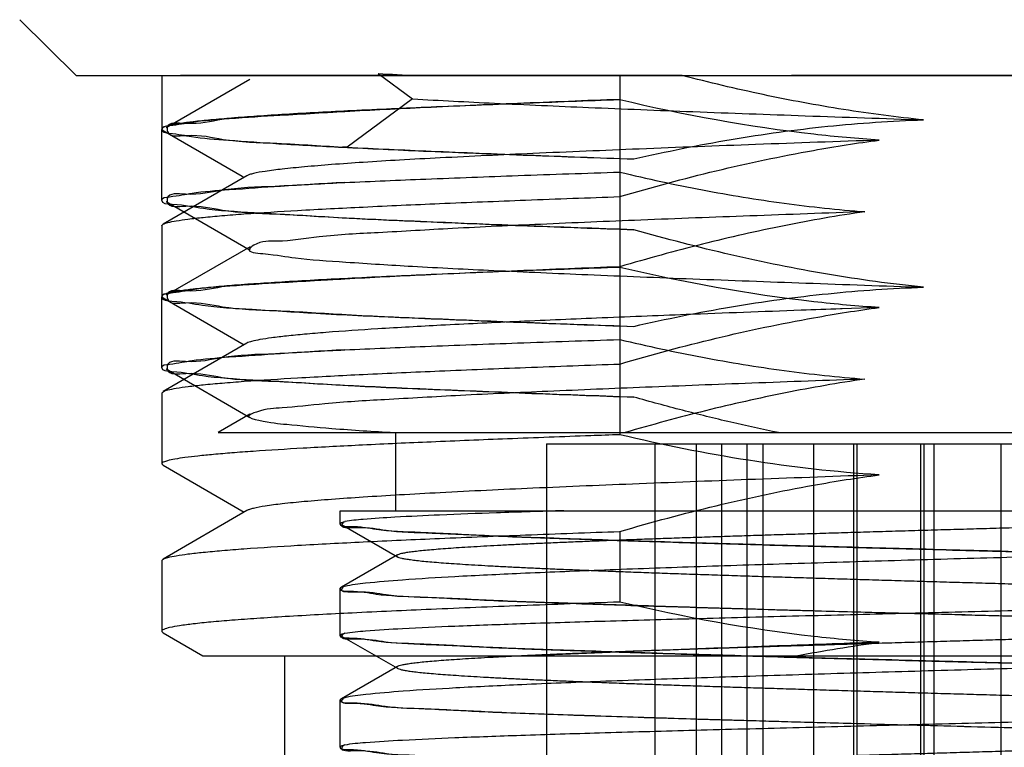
# Model space of a CAD drawing. Header units: millimetres. Extents: x 90 to 358, y 74 to 282.
# Tile 6 of 256: x 103.18 to 107.6, y 145.57 to 148.83. Entities that reach past the tile are written whole.
import ezdxf

# ---------------------------------------------------------------- set-up
doc = ezdxf.new("R2010")
doc.units = ezdxf.units.MM
doc.header["$LTSCALE"] = 23.1
doc.layers.add('20_ALL_FEATURES', color=7, linetype='CONTINUOUS')

msp = doc.modelspace()

# ---------------------------------------------------------------- linework, layer by layer
at = {"layer": '20_ALL_FEATURES'}
for p, q in [((103.4342, 148.5841), (103.1805, 148.8341)), ((103.4342, 148.5841), (111.8008, 148.5841)), ((103.8175, 148.5841), (103.8175, 148.3445)), ((104.7881, 148.593), (104.9426, 148.4793)), ((106.1516, 148.5841), (104.9595, 148.5841)), ((105.1418, 148.5841), (108.6868, 148.5841)), ((105.8713, 148.5841), (105.8713, 148.475)), ((104.2129, 148.5662), (103.8372, 148.3489)), ((104.9426, 148.4792), (104.6483, 148.2627)), ((105.8713, 148.475), (105.8713, 148.0414)), ((103.8175, 148.0249), (103.8175, 148.3419)), ((103.8233, 148.3379), (104.1786, 148.1323)), ((104.6483, 148.2627), (104.6283, 148.2627)), ((105.8713, 148.2119), (105.9343, 148.2101)), ((104.1993, 148.1349), (103.8232, 147.9174)), ((104.1786, 148.1323), (104.1867, 148.1276)), ((105.8713, 148.0414), (105.8713, 147.7244)), ((103.8377, 148.0189), (104.2133, 147.8017)), ((103.8175, 147.9108), (103.8175, 147.594)), ((105.9341, 147.8932), (105.8713, 147.8949)), ((104.2133, 147.8164), (103.8375, 147.5991)), ((105.8713, 147.7244), (105.8713, 147.1449)), ((103.8175, 147.594), (103.8232, 147.5874)), ((103.8175, 147.2749), (103.8175, 147.5919)), ((103.8232, 147.5875), (104.1863, 147.3774)), ((106.8687, 147.5385), (106.8618, 147.5382)), ((107.035, 147.5444), (106.8687, 147.5385)), ((105.8713, 147.4619), (105.9341, 147.4601)), ((104.1988, 147.3847), (103.8232, 147.1674)), ((105.8713, 147.2913), (105.8713, 146.9745)), ((103.8374, 147.2691), (104.2128, 147.052)), ((103.8175, 147.1608), (103.8232, 147.1673)), ((103.8175, 147.1608), (103.8175, 146.8439)), ((105.9346, 147.1431), (105.8713, 147.1449)), ((104.2129, 147.0661), (104.071, 146.9841)), ((104.071, 146.9841), (111.4175, 146.9841)), ((104.8675, 146.6341), (104.8675, 146.9841)), ((105.5425, 146.9341), (109.6925, 146.9341)), ((105.5425, 146.9341), (105.5425, 142.3341)), ((106.0295, 143.6841), (106.0295, 146.9341)), ((106.215, 143.6841), (106.215, 146.9341)), ((106.3295, 143.6841), (106.3295, 146.9341)), ((106.4422, 143.6841), (106.4422, 146.9341)), ((106.515, 143.6841), (106.515, 146.9341)), ((106.7422, 143.6841), (106.7422, 146.9341)), ((106.9214, 143.6841), (106.9214, 146.9341)), ((106.9363, 143.6841), (106.9363, 146.9341)), ((107.2214, 143.6841), (107.2214, 146.9341)), ((107.2363, 143.6841), (107.2363, 146.9341)), ((107.2814, 143.6841), (107.2814, 146.9341)), ((107.5814, 143.6841), (107.5814, 146.9341)), ((103.8175, 146.8439), (103.8231, 146.8375)), ((103.8231, 146.8375), (104.1868, 146.6272)), ((104.1992, 146.6344), (103.8232, 146.4168)), ((104.6175, 146.6341), (110.4641, 146.6341)), ((104.6175, 146.5754), (104.6175, 146.6341)), ((104.6237, 146.5723), (104.874, 146.4277)), ((105.8713, 146.5409), (105.8713, 146.2244)), ((103.8175, 146.4104), (103.8232, 146.4169)), ((103.8175, 146.4104), (103.8175, 146.0939)), ((104.874, 146.4355), (104.6238, 146.2909)), ((104.6175, 146.0754), (104.6175, 146.2867)), ((103.8232, 146.0874), (104.0019, 145.9841)), ((104.6237, 146.0723), (104.8739, 145.9277)), ((104.002, 145.9841), (111.4175, 145.9841)), ((104.3675, 145.9841), (104.3675, 143.4841)), ((104.8739, 145.9355), (104.6236, 145.7909)), ((104.6175, 145.5754), (104.6175, 145.7867))]:
    msp.add_line(p, q, dxfattribs=at)
msp.add_arc((108.1543, 212.1233), 63.6195, 266.966954, 267.121577, dxfattribs=at)
for points, knots in [([(104.9595, 148.5841), (104.8514, 148.5841), (104.6521, 148.5841), (104.379, 148.5841), (104.1678, 148.5841), (104.0131, 148.5841), (103.9418, 148.5841), (103.8823, 148.5841), (103.9431, 148.584), (103.9628, 148.584)], [0, 0, 0, 0, 0.291003, 0.537179, 0.732023, 0.866487, 0.937907, 0.947026, 1, 1, 1, 1]), ([(107.2331, 148.3852), (107.1133, 148.3972), (106.8725, 148.4287), (106.5117, 148.4958), (106.2718, 148.5529), (106.1516, 148.5841)], [0, 0, 0, 0, 0.328177, 0.661364, 1, 1, 1, 1]), ([(108.3244, 148.5841), (108.1859, 148.5841), (107.9057, 148.5841), (107.4841, 148.5843), (107.0613, 148.5842), (106.7804, 148.5841), (106.6407, 148.5841)], [0, 0, 0, 0, 0.246782, 0.499377, 0.751214, 1, 1, 1, 1]), ([(105.8713, 148.475), (105.7234, 148.4697), (105.4413, 148.459), (105.0411, 148.4428), (104.689, 148.4273), (104.4286, 148.4136), (104.2492, 148.402), (104.1378, 148.3937), (104.0427, 148.3855), (103.9642, 148.3775), (103.9027, 148.3698), (103.8585, 148.3624), (103.8323, 148.3556), (103.8203, 148.3498), (103.8175, 148.3461), (103.8175, 148.3445)], [0, 0, 0, 0, 0.215181, 0.410595, 0.58257, 0.727946, 0.789799, 0.844036, 0.890414, 0.928715, 0.958786, 0.980528, 0.993977, 0.99775, 1, 1, 1, 1]), ([(105.8713, 148.4768), (105.7185, 148.471), (105.4277, 148.4597), (105.0167, 148.4413), (104.7585, 148.4283), (104.6382, 148.4217)], [0, 0, 0, 0, 0.371683, 0.707174, 1, 1, 1, 1]), ([(104.9426, 148.4793), (105.0647, 148.4724), (105.3275, 148.4586), (105.7466, 148.44), (106.2114, 148.4216), (106.712, 148.4032), (107.0565, 148.3914), (107.2331, 148.3853)], [0, 0, 0, 0, 0.159997, 0.34447, 0.54888, 0.768766, 1, 1, 1, 1]), ([(107.0345, 148.2945), (106.9365, 148.3008), (106.5453, 148.3358), (106.1578, 148.4071), (105.8713, 148.475)], [0, 0, 0, 0, 0.250098, 1, 1, 1, 1]), ([(104.6382, 148.4217), (104.5418, 148.4168), (104.3674, 148.4079), (104.1436, 148.3913), (103.9664, 148.379), (103.8847, 148.3606), (103.8175, 148.3543), (103.8175, 148.3418)], [0, 0, 0, 0, 0.350025, 0.62836, 0.830984, 0.95479, 1, 1, 1, 1]), ([(104.6383, 148.4216), (104.5345, 148.4163), (104.3549, 148.4031), (104.1026, 148.3974), (103.9697, 148.3586), (103.8388, 148.3783), (103.8429, 148.3055), (103.9708, 148.3266), (104.1091, 148.287), (104.362, 148.2816), (104.5436, 148.2679), (104.6484, 148.2626)], [0, 0, 0, 0, 0.191689, 0.339374, 0.43995, 0.491762, 0.502688, 0.555867, 0.657811, 0.806751, 1, 1, 1, 1]), ([(105.9343, 148.2101), (106.0787, 148.2433), (106.3671, 148.3014), (106.8007, 148.361), (107.0897, 148.3807), (107.2331, 148.3852)], [0, 0, 0, 0, 0.338658, 0.672026, 1, 1, 1, 1]), ([(103.8175, 148.3445), (103.8175, 148.344), (103.8183, 148.3409), (103.8212, 148.3391), (103.8233, 148.3379)], [0, 0, 0, 0, 0.186757, 1, 1, 1, 1]), ([(103.8175, 148.3418), (103.8175, 148.3294), (103.8841, 148.3234), (103.9648, 148.3049), (104.14, 148.2929), (104.361, 148.2764), (104.5332, 148.2676), (104.6283, 148.2627)], [0, 0, 0, 0, 0.045325, 0.169278, 0.37203, 0.650495, 1, 1, 1, 1]), ([(107.0345, 148.2945), (106.8498, 148.288), (106.491, 148.2753), (105.9736, 148.2554), (105.502, 148.2356), (105.1439, 148.2191), (104.8903, 148.2054), (104.7278, 148.1955), (104.5855, 148.1855), (104.4643, 148.1755), (104.3652, 148.1657), (104.2889, 148.1562), (104.2398, 148.148), (104.2126, 148.1407), (104.203, 148.1369), (104.1994, 148.1348)], [0, 0, 0, 0, 0.19506, 0.378954, 0.546674, 0.693325, 0.757406, 0.814791, 0.865115, 0.908016, 0.943157, 0.970257, 0.989178, 0.995578, 1, 1, 1, 1]), ([(104.6283, 148.2627), (104.7494, 148.2566), (105.0095, 148.2446), (105.4238, 148.228), (105.7171, 148.2173), (105.8713, 148.2119)], [0, 0, 0, 0, 0.292379, 0.627926, 1, 1, 1, 1]), ([(104.6483, 148.2627), (104.7739, 148.2563), (105.0435, 148.2441), (105.4722, 148.2266), (105.7752, 148.2157), (105.9343, 148.2101)], [0, 0, 0, 0, 0.293151, 0.629007, 1, 1, 1, 1]), ([(105.8713, 148.0414), (106.157, 148.1252), (106.5437, 148.22), (106.936, 148.2815), (107.0345, 148.2945)], [0, 0, 0, 0, 0.74992, 1, 1, 1, 1]), ([(104.6382, 148.1048), (104.7592, 148.1102), (105.0181, 148.1211), (105.4291, 148.1366), (105.7192, 148.1463), (105.8713, 148.1513)], [0, 0, 0, 0, 0.294397, 0.63008, 1, 1, 1, 1]), ([(105.8713, 148.1513), (105.9942, 148.1218), (106.2388, 148.0687), (106.6054, 148.0087), (106.8491, 147.9828), (106.9699, 147.9736)], [0, 0, 0, 0, 0.340446, 0.673773, 1, 1, 1, 1]), ([(103.8175, 148.025), (103.8175, 148.0375), (103.8853, 148.0434), (103.967, 148.0623), (104.1446, 148.0743), (104.3681, 148.0909), (104.5422, 148.0999), (104.6382, 148.1048)], [0, 0, 0, 0, 0.045458, 0.169815, 0.372883, 0.651266, 1, 1, 1, 1]), ([(104.6383, 148.1048), (104.5342, 148.0995), (104.3542, 148.086), (104.1027, 148.0804), (103.9683, 148.0417), (103.8408, 148.0612), (103.8408, 147.9894), (103.9699, 148.0095), (104.1057, 147.9704), (104.3592, 147.9646), (104.6659, 147.9431), (105.0434, 147.9274), (105.4722, 147.9096), (105.7754, 147.8987), (105.9341, 147.8932)], [0, 0, 0, 0, 0.107212, 0.189737, 0.245777, 0.27449, 0.280519, 0.309533, 0.366328, 0.449505, 0.557617, 0.687844, 0.836547, 1, 1, 1, 1]), ([(103.8232, 147.9174), (103.8298, 147.9212), (103.8496, 147.9268), (103.8869, 147.9342), (103.9401, 147.9415), (104.0086, 147.9491), (104.0924, 147.9567), (104.2333, 147.9677), (104.4443, 147.9808), (104.7366, 147.996), (105.0775, 148.0113), (105.4611, 148.0265), (105.7305, 148.0364), (105.8713, 148.0414)], [0, 0, 0, 0, 0.011107, 0.029676, 0.055797, 0.089406, 0.130396, 0.178599, 0.295837, 0.439192, 0.606252, 0.79426, 1, 1, 1, 1]), ([(105.8713, 147.8949), (105.7041, 147.9008), (105.3873, 147.9123), (104.9443, 147.9307), (104.5622, 147.9478), (104.2631, 147.9679), (104.0218, 147.9796), (103.9124, 148.0056), (103.8175, 148.0081), (103.8175, 148.025)], [0, 0, 0, 0, 0.24349, 0.461004, 0.646635, 0.796526, 0.907089, 0.97532, 1, 1, 1, 1]), ([(106.9699, 147.9736), (106.7983, 147.9675), (106.4637, 147.9551), (105.9789, 147.937), (105.5344, 147.9182), (105.1419, 147.9004), (104.8109, 147.88), (104.5495, 147.8687), (104.3614, 147.8361), (104.2576, 147.8455), (104.1892, 147.793), (104.3236, 147.782), (104.429, 147.7622), (104.6729, 147.746), (104.9612, 147.7273), (105.3257, 147.7093), (105.7438, 147.6908), (106.2106, 147.6722), (106.7123, 147.6537), (107.057, 147.6415), (107.2327, 147.6353)], [0, 0, 0, 0, 0.088778, 0.17308, 0.250763, 0.31875, 0.37626, 0.421966, 0.454589, 0.47292, 0.477805, 0.488943, 0.514187, 0.553363, 0.604839, 0.667783, 0.740446, 0.821699, 0.909117, 1, 1, 1, 1]), ([(106.9699, 147.9736), (106.8491, 147.9561), (106.6054, 147.9135), (106.2389, 147.8304), (105.9944, 147.7632), (105.8713, 147.7269)], [0, 0, 0, 0, 0.325051, 0.658341, 1, 1, 1, 1]), ([(103.8175, 147.9109), (103.8175, 147.9114), (103.8183, 147.9144), (103.8211, 147.9162), (103.8232, 147.9174)], [0, 0, 0, 0, 0.187475, 1, 1, 1, 1]), ([(107.2327, 147.6353), (107.0889, 147.6498), (106.7996, 147.6896), (106.3662, 147.7771), (106.0784, 147.852), (105.9341, 147.8932)], [0, 0, 0, 0, 0.327148, 0.660462, 1, 1, 1, 1]), ([(105.8713, 147.7244), (105.7234, 147.7192), (105.4413, 147.7089), (105.0411, 147.6928), (104.689, 147.6769), (104.4286, 147.663), (104.2492, 147.6516), (104.1378, 147.6435), (104.0427, 147.6355), (103.9642, 147.6275), (103.9026, 147.6196), (103.8585, 147.612), (103.8323, 147.6051), (103.8203, 147.5993), (103.8175, 147.5955), (103.8175, 147.594)], [0, 0, 0, 0, 0.215168, 0.410576, 0.582544, 0.727915, 0.789763, 0.84399, 0.89036, 0.928662, 0.958738, 0.980499, 0.993967, 0.997749, 1, 1, 1, 1]), ([(105.8713, 147.7269), (105.7182, 147.7211), (105.4273, 147.7096), (105.0162, 147.6913), (104.7583, 147.6783), (104.6382, 147.6716)], [0, 0, 0, 0, 0.372288, 0.707708, 1, 1, 1, 1]), ([(107.035, 147.5444), (106.937, 147.5506), (106.5456, 147.5854), (106.1579, 147.6564), (105.8713, 147.7244)], [0, 0, 0, 0, 0.250101, 1, 1, 1, 1]), ([(104.6382, 147.6716), (104.5429, 147.6668), (104.3696, 147.658), (104.1466, 147.6414), (103.9684, 147.6295), (103.8861, 147.6105), (103.8175, 147.6046), (103.8175, 147.5919)], [0, 0, 0, 0, 0.346222, 0.624218, 0.8282, 0.953839, 1, 1, 1, 1]), ([(104.6382, 147.6717), (104.5345, 147.6665), (104.3549, 147.6531), (104.1028, 147.6474), (103.9694, 147.6086), (103.8393, 147.6283), (103.8422, 147.5562), (103.9696, 147.5764), (104.1067, 147.5373), (104.3588, 147.5315), (104.6646, 147.5101), (105.0409, 147.4945), (105.4702, 147.4767), (105.7745, 147.4658), (105.9341, 147.4601)], [0, 0, 0, 0, 0.106948, 0.189431, 0.24576, 0.274585, 0.280655, 0.309806, 0.366558, 0.449618, 0.557117, 0.686808, 0.835537, 1, 1, 1, 1]), ([(105.9341, 147.4601), (106.0793, 147.4934), (106.3685, 147.5515), (106.8021, 147.611), (107.0902, 147.6308), (107.2327, 147.6353)], [0, 0, 0, 0, 0.340526, 0.673973, 1, 1, 1, 1]), ([(103.8175, 147.5919), (103.8175, 147.5755), (103.9098, 147.5727), (104.0172, 147.5472), (104.2554, 147.5353), (104.5529, 147.5152), (104.9353, 147.498), (105.3817, 147.4795), (105.7017, 147.4679), (105.8713, 147.4619)], [0, 0, 0, 0, 0.023923, 0.090636, 0.199526, 0.348393, 0.534323, 0.753044, 1, 1, 1, 1]), ([(106.1695, 147.5128), (106.0354, 147.5076), (105.7784, 147.4973), (105.4117, 147.4814), (105.0845, 147.4658), (104.8029, 147.4504), (104.5992, 147.4365), (104.4629, 147.4251), (104.3815, 147.4172), (104.3146, 147.4094), (104.2623, 147.4019), (104.2253, 147.3943), (104.2055, 147.3885), (104.1989, 147.3846)], [0, 0, 0, 0, 0.203567, 0.390369, 0.557117, 0.700677, 0.818376, 0.866913, 0.90833, 0.942471, 0.969182, 0.98834, 1, 1, 1, 1]), ([(105.8713, 147.2913), (106.1571, 147.3753), (106.544, 147.4698), (106.9366, 147.5313), (107.035, 147.5444)], [0, 0, 0, 0, 0.749918, 1, 1, 1, 1]), ([(106.8618, 147.5382), (106.8026, 147.5361), (106.5718, 147.5279), (106.341, 147.5194), (106.1695, 147.5128)], [0, 0, 0, 0, 0.256507, 1, 1, 1, 1]), ([(104.6382, 147.3548), (104.7586, 147.3604), (105.0168, 147.3714), (105.4279, 147.3863), (105.7185, 147.3961), (105.8713, 147.4012)], [0, 0, 0, 0, 0.292954, 0.628455, 1, 1, 1, 1]), ([(105.8713, 147.4012), (105.9942, 147.3718), (106.2388, 147.319), (106.6055, 147.259), (106.8492, 147.2328), (106.97, 147.2235)], [0, 0, 0, 0, 0.34035, 0.67366, 1, 1, 1, 1]), ([(103.8175, 147.275), (103.8175, 147.2875), (103.8852, 147.2934), (103.9669, 147.3123), (104.1444, 147.3243), (104.368, 147.3409), (104.5421, 147.35), (104.6382, 147.3548)], [0, 0, 0, 0, 0.045412, 0.169676, 0.372677, 0.651086, 1, 1, 1, 1]), ([(104.6383, 147.3548), (104.5344, 147.3495), (104.3549, 147.336), (104.1027, 147.3304), (103.9695, 147.2915), (103.8391, 147.3114), (103.8424, 147.2393), (103.9684, 147.2594), (104.1046, 147.2205), (104.354, 147.2148), (104.6573, 147.1935), (105.0324, 147.1778), (105.4644, 147.1599), (105.7721, 147.1489), (105.9346, 147.1431)], [0, 0, 0, 0, 0.106986, 0.189453, 0.245673, 0.274565, 0.280644, 0.30972, 0.36571, 0.448035, 0.554445, 0.683313, 0.832686, 1, 1, 1, 1]), ([(103.8232, 147.1673), (103.8299, 147.1711), (103.8497, 147.1767), (103.8871, 147.1841), (103.9403, 147.1915), (104.0089, 147.199), (104.0926, 147.2066), (104.2336, 147.2176), (104.4445, 147.2308), (104.7369, 147.246), (105.0777, 147.2612), (105.4612, 147.2763), (105.7306, 147.2862), (105.8713, 147.2913)], [0, 0, 0, 0, 0.011131, 0.029725, 0.055867, 0.089494, 0.130498, 0.178708, 0.295954, 0.439299, 0.606333, 0.794308, 1, 1, 1, 1]), ([(105.8713, 147.1449), (105.7037, 147.1508), (105.3859, 147.1623), (104.9412, 147.1808), (104.5577, 147.198), (104.2583, 147.2181), (104.0182, 147.2301), (103.9101, 147.2556), (103.8175, 147.2585), (103.8175, 147.275)], [0, 0, 0, 0, 0.244113, 0.462499, 0.649095, 0.799206, 0.90901, 0.976026, 1, 1, 1, 1]), ([(106.97, 147.2235), (106.8012, 147.2176), (106.4734, 147.2058), (105.9996, 147.1876), (105.5637, 147.1694), (105.1742, 147.1521), (104.8389, 147.1325), (104.5773, 147.1181), (104.3747, 147.0935), (104.2791, 147.0915), (104.1854, 147.0551), (104.2957, 147.0287), (104.3923, 147.0198), (104.6103, 146.9988), (104.7656, 146.9897), (104.8584, 146.9842)], [0, 0, 0, 0, 0.147725, 0.286864, 0.414679, 0.529094, 0.628363, 0.706755, 0.762632, 0.796603, 0.808244, 0.822625, 0.859427, 0.918677, 1, 1, 1, 1]), ([(106.97, 147.2235), (106.8509, 147.2062), (106.6115, 147.1646), (106.2531, 147.084), (106.0149, 147.0191), (105.8955, 146.9841)], [0, 0, 0, 0, 0.32782, 0.66111, 1, 1, 1, 1]), ([(106.5836, 146.9841), (106.5118, 146.9986), (106.3675, 147.03), (106.1511, 147.0833), (106.0069, 147.1225), (105.9346, 147.1431)], [0, 0, 0, 0, 0.32903, 0.662547, 1, 1, 1, 1]), ([(105.3675, 146.9558), (105.2533, 146.9513), (105.0368, 146.9425), (104.7313, 146.9288), (104.4653, 146.9151), (104.2701, 146.9031), (104.1364, 146.8933), (104.0538, 146.8864), (103.9834, 146.8796), (103.9253, 146.8726), (103.8803, 146.8661), (103.847, 146.859), (103.8281, 146.8538), (103.8175, 146.8471), (103.8175, 146.8439)], [0, 0, 0, 0, 0.21997, 0.417139, 0.588855, 0.732759, 0.793657, 0.846914, 0.892351, 0.929824, 0.959243, 0.980556, 0.993866, 1, 1, 1, 1]), ([(105.8713, 146.9745), (105.8278, 146.9729), (105.6599, 146.9669), (105.492, 146.9607), (105.3675, 146.9558)], [0, 0, 0, 0, 0.258726, 1, 1, 1, 1]), ([(107.0345, 146.7945), (106.8385, 146.807), (106.4477, 146.8514), (106.0623, 146.9291), (105.8713, 146.9745)], [0, 0, 0, 0, 0.499983, 1, 1, 1, 1]), ([(107.0345, 146.7945), (106.8498, 146.788), (106.491, 146.7748), (105.9734, 146.7552), (105.5019, 146.7359), (105.1438, 146.7189), (104.8902, 146.7049), (104.7277, 146.695), (104.5853, 146.6852), (104.4641, 146.6755), (104.365, 146.6659), (104.2888, 146.6562), (104.2398, 146.6477), (104.2126, 146.6403), (104.2029, 146.6365), (104.1992, 146.6344)], [0, 0, 0, 0, 0.195081, 0.379003, 0.546692, 0.693273, 0.757381, 0.814792, 0.865124, 0.908021, 0.94314, 0.970196, 0.989113, 0.995541, 1, 1, 1, 1]), ([(105.8713, 146.5409), (106.1571, 146.6246), (106.5437, 146.7197), (106.9361, 146.7814), (107.0345, 146.7945)], [0, 0, 0, 0, 0.749921, 1, 1, 1, 1]), ([(105.6202, 146.6341), (105.5194, 146.6309), (105.3338, 146.625), (105.0815, 146.6155), (104.8823, 146.6061), (104.7406, 146.5971), (104.6655, 146.5902), (104.6384, 146.585)], [0, 0, 0, 0, 0.307639, 0.566405, 0.770528, 0.915944, 1, 1, 1, 1]), ([(109.9022, 146.6341), (109.8796, 146.6329), (109.8331, 146.6306), (109.7614, 146.6272), (109.6858, 146.6239), (109.6064, 146.6205), (109.5236, 146.6171), (109.4373, 146.6137), (109.3479, 146.6104), (109.2552, 146.607), (109.1595, 146.6036), (109.0609, 146.6003), (108.9596, 146.5969), (108.856, 146.5935), (108.7503, 146.5901), (108.6428, 146.5867), (108.5337, 146.5833), (108.4232, 146.58), (108.3113, 146.5767), (108.1982, 146.5733), (108.0839, 146.5699), (107.9685, 146.5666), (107.8522, 146.5632), (107.7353, 146.5598), (107.6181, 146.5564), (107.5009, 146.553), (107.3839, 146.5496), (107.2672, 146.5463), (107.1511, 146.5429), (107.036, 146.5395), (106.9222, 146.5361), (106.81, 146.5327), (106.6996, 146.5293), (106.591, 146.526), (106.4843, 146.5226), (106.3796, 146.5193), (106.277, 146.5159), (106.1768, 146.5126), (106.0789, 146.5092), (105.9837, 146.5058), (105.8913, 146.5024), (105.8018, 146.499), (105.7157, 146.4956), (105.633, 146.4923), (105.5539, 146.4889), (105.4787, 146.4856), (105.4073, 146.4822), (105.3401, 146.4788), (105.2772, 146.4754), (105.2187, 146.4721), (105.1645, 146.4687), (105.1147, 146.4654), (105.0694, 146.462), (105.0286, 146.4587), (104.9923, 146.4555), (104.9607, 146.4521), (104.9337, 146.4488), (104.9115, 146.4454), (104.8942, 146.4423), (104.8817, 146.4387), (104.8741, 146.4363), (104.8693, 146.4314), (104.8745, 146.4267), (104.8821, 146.4243), (104.8949, 146.4208), (104.9124, 146.4176), (104.9347, 146.4143), (104.9618, 146.4109), (104.9937, 146.4076), (105.0303, 146.4042), (105.0714, 146.4009), (105.1172, 146.3976), (105.1675, 146.3943), (105.2224, 146.3909), (105.2818, 146.3875), (105.3455, 146.3841), (105.4134, 146.3807), (105.4853, 146.3773), (105.561, 146.3739), (105.6404, 146.3706), (105.7233, 146.3672), (105.8094, 146.3639), (105.8987, 146.3605), (105.991, 146.3571), (106.0862, 146.3537), (106.1841, 146.3503), (106.2846, 146.347), (106.3875, 146.3436), (106.4926, 146.3403), (106.5999, 146.3369), (106.7093, 146.3336), (106.8205, 146.3302), (106.9333, 146.3268), (107.0473, 146.3234), (107.1623, 146.32), (107.278, 146.3166), (107.3944, 146.3132), (107.5111, 146.3099), (107.6278, 146.3065), (107.7442, 146.3032), (107.8602, 146.2998), (107.9757, 146.2964), (108.0907, 146.2931), (108.205, 146.2897), (108.3183, 146.2863), (108.4305, 146.2829), (108.5415, 146.2796), (108.6508, 146.2762), (108.7584, 146.2729), (108.864, 146.2695), (108.9672, 146.2661), (109.0679, 146.2627), (109.1659, 146.2593), (109.261, 146.2559), (109.3533, 146.2526), (109.4425, 146.2492), (109.5286, 146.2459), (109.6111, 146.2425), (109.69, 146.2392), (109.7651, 146.2358), (109.8363, 146.2324), (109.9035, 146.229), (109.9666, 146.2257), (110.0257, 146.2223), (110.0806, 146.219), (110.1311, 146.2156), (110.1772, 146.2123), (110.2187, 146.2089), (110.2554, 146.2056), (110.2873, 146.2022), (110.3145, 146.1989), (110.3368, 146.1955), (110.3542, 146.1924), (110.367, 146.1889), (110.3746, 146.1865), (110.3798, 146.1818), (110.3752, 146.1769), (110.3677, 146.1745), (110.3554, 146.171), (110.3383, 146.1679), (110.3163, 146.1645), (110.2895, 146.1612), (110.2577, 146.1579), (110.2212, 146.1545), (110.18, 146.1511), (110.1343, 146.1478), (110.0841, 146.1444), (110.0296, 146.141), (109.9708, 146.1377), (109.9076, 146.1343), (109.8402, 146.1309), (109.7688, 146.1276), (109.6937, 146.1242), (109.615, 146.1209), (109.5329, 146.1175), (109.4475, 146.1141), (109.3585, 146.1108), (109.2662, 146.1074), (109.1707, 146.104), (109.0721, 146.1006), (108.9709, 146.0972), (108.8672, 146.0938), (108.7616, 146.0905), (108.6541, 146.0871), (108.5451, 146.0837), (108.4345, 146.0803), (108.3225, 146.077), (108.209, 146.0736), (108.0942, 146.0702), (107.9786, 146.0668), (107.8624, 146.0635), (107.746, 146.0601), (107.6296, 146.0567), (107.5131, 146.0534), (107.3965, 146.05), (107.28, 146.0466), (107.1638, 146.0432), (107.0482, 146.0398), (106.9337, 146.0364), (106.8207, 146.033), (106.7095, 146.0296), (106.6003, 146.0263), (106.4933, 146.0229), (106.3884, 146.0196), (106.2855, 146.0162), (106.1848, 146.0128), (106.0865, 146.0094), (105.9909, 146.0061), (105.8984, 146.0027), (105.809, 145.9993), (105.723, 145.996), (105.6402, 145.9926), (105.5609, 145.9892), (105.4852, 145.9858), (105.4132, 145.9824), (105.3453, 145.979), (105.2816, 145.9756), (105.2222, 145.9723), (105.1675, 145.9689), (105.1173, 145.9656), (105.0718, 145.9623), (105.0307, 145.959), (104.9943, 145.9556), (104.9624, 145.9523), (104.9353, 145.949), (104.9129, 145.9456), (104.8954, 145.9425), (104.8824, 145.939), (104.8746, 145.9365), (104.8693, 145.932), (104.8738, 145.9269), (104.8814, 145.9246), (104.8938, 145.921), (104.911, 145.9179), (104.933, 145.9145), (104.9598, 145.9112), (104.9913, 145.9078), (105.0275, 145.9045), (105.0683, 145.9012), (105.1137, 145.8979), (105.1636, 145.8945), (105.218, 145.8912), (105.2767, 145.8878), (105.3398, 145.8844), (105.407, 145.881), (105.4784, 145.8776), (105.5537, 145.8743), (105.6328, 145.8709), (105.7157, 145.8675), (105.802, 145.8642), (105.8916, 145.8608), (105.984, 145.8573), (106.079, 145.854), (106.1766, 145.8506), (106.2767, 145.8472), (106.3793, 145.8439), (106.4841, 145.8406), (106.5911, 145.8372), (106.7001, 145.8339), (106.8107, 145.8305), (106.923, 145.8271), (107.0367, 145.8237), (107.1516, 145.8203), (107.2674, 145.8169), (107.3839, 145.8135), (107.5009, 145.8102), (107.6181, 145.8068), (107.7352, 145.8034), (107.8518, 145.8), (107.9676, 145.7966), (108.0825, 145.7933), (108.1965, 145.7899), (108.3095, 145.7866), (108.4214, 145.7832), (108.5318, 145.7799), (108.6408, 145.7766), (108.7482, 145.7732), (108.8539, 145.7698), (108.9574, 145.7664), (109.0586, 145.763), (109.1572, 145.7596), (109.253, 145.7562), (109.3458, 145.7529), (109.4355, 145.7495), (109.5219, 145.7462), (109.6048, 145.7428), (109.684, 145.7394), (109.7595, 145.736), (109.8312, 145.7326), (109.8989, 145.7293), (109.9625, 145.7259), (110.022, 145.7226), (110.0772, 145.7192), (110.128, 145.7159), (110.1743, 145.7125), (110.216, 145.7091), (110.253, 145.7058), (110.2853, 145.7024), (110.3128, 145.6991), (110.3354, 145.6958), (110.3531, 145.6926), (110.3663, 145.6892), (110.3742, 145.6866), (110.3798, 145.6823), (110.3758, 145.6771), (110.3684, 145.6748), (110.3565, 145.6712), (110.3397, 145.6681), (110.318, 145.6647), (110.2916, 145.6615), (110.2603, 145.6581), (110.2243, 145.6548), (110.1836, 145.6514), (110.1383, 145.6481), (110.0885, 145.6447), (110.0343, 145.6413), (109.9757, 145.6379), (109.9128, 145.6346), (109.8458, 145.6312), (109.7749, 145.6279), (109.7001, 145.6245), (109.6218, 145.6212), (109.54, 145.6178), (109.4547, 145.6144), (109.3662, 145.611), (109.2745, 145.6077), (109.1797, 145.6043), (109.082, 145.601), (108.9815, 145.5976), (108.8785, 145.5942), (108.7732, 145.5908), (108.6659, 145.5874), (108.5568, 145.584), (108.446, 145.5807), (108.3337, 145.5773), (108.2203, 145.5739), (108.106, 145.5706), (107.9908, 145.5672), (107.8751, 145.5639), (107.759, 145.5605), (107.6428, 145.5571), (107.5266, 145.5537), (107.4104, 145.5504), (107.2943, 145.547), (107.1783, 145.5436), (107.0629, 145.5403), (106.9484, 145.5369), (106.8351, 145.5335), (106.7234, 145.5301), (106.6135, 145.5267), (106.5057, 145.5233), (106.4, 145.5199), (106.2968, 145.5166), (106.1962, 145.5132), (106.0981, 145.5099), (106.0028, 145.5065), (105.9104, 145.5032), (105.8212, 145.4998), (105.7353, 145.4965), (105.6526, 145.4931), (105.5732, 145.4897), (105.4971, 145.4864), (105.4245, 145.483), (105.3559, 145.4796), (105.2914, 145.4762), (105.2313, 145.4728), (105.1756, 145.4695), (105.1245, 145.4661), (105.078, 145.4627), (105.0361, 145.4594), (104.9987, 145.456), (104.9661, 145.4527), (104.9382, 145.4494), (104.9151, 145.446), (104.8971, 145.4428), (104.8835, 145.4395), (104.8755, 145.4368), (104.8695, 145.4327), (104.8729, 145.4272), (104.8804, 145.425), (104.892, 145.4213), (104.9087, 145.4183), (104.9302, 145.4149), (104.9565, 145.4116), (104.9875, 145.4082), (105.0233, 145.4049), (105.0636, 145.4016), (105.1086, 145.3982), (105.1583, 145.3948), (105.2124, 145.3915), (105.2709, 145.3881), (105.3335, 145.3847), (105.4001, 145.3814), (105.4706, 145.378), (105.5451, 145.3747), (105.6237, 145.3713), (105.7061, 145.3679), (105.7921, 145.3645), (105.8816, 145.3611), (105.9741, 145.3577), (106.0695, 145.3543), (106.1672, 145.3509), (106.2673, 145.3476), (106.3695, 145.3443), (106.474, 145.3409), (106.5807, 145.3375), (106.6897, 145.3341), (106.8005, 145.3308), (106.9127, 145.3274), (107.0261, 145.324), (107.1404, 145.3206), (107.2556, 145.3173), (107.3718, 145.3139), (107.4887, 145.3105), (107.606, 145.3072), (107.7235, 145.3037), (107.8407, 145.3003), (107.9574, 145.2969), (108.0732, 145.2935), (108.1877, 145.2902), (108.3008, 145.2869), (108.4124, 145.2835), (108.5228, 145.2802), (108.632, 145.2768), (108.7397, 145.2734), (108.8455, 145.27), (108.9492, 145.2666), (109.0504, 145.2633), (109.1489, 145.2599), (109.2448, 145.2566), (109.3378, 145.2532), (109.4278, 145.2498), (109.5145, 145.2465), (109.5978, 145.2431), (109.6774, 145.2397), (109.7532, 145.2363), (109.8251, 145.2329), (109.8931, 145.2296), (109.957, 145.2262), (110.0167, 145.2229), (110.0722, 145.2196), (110.1233, 145.2162), (110.17, 145.2128), (110.2121, 145.2094), (110.2496, 145.2061), (110.2823, 145.2027), (110.3102, 145.1994), (110.3334, 145.1961), (110.3516, 145.193), (110.3654, 145.1896), (110.3735, 145.1868), (110.3796, 145.1828), (110.3764, 145.1773), (110.369, 145.175), (110.3577, 145.1714), (110.3412, 145.1684), (110.3201, 145.165), (110.2941, 145.1618), (110.2633, 145.1585), (110.2278, 145.1551), (110.1876, 145.1517), (110.1428, 145.1483), (110.0935, 145.145), (110.0396, 145.1416), (109.9814, 145.1383), (109.9188, 145.1349), (109.852, 145.1316), (109.7813, 145.1282), (109.7067, 145.1248), (109.6286, 145.1214), (109.5469, 145.118), (109.4618, 145.1146), (109.3734, 145.1113), (109.2818, 145.1079), (109.1872, 145.1046), (109.0897, 145.1013), (108.9896, 145.0979), (108.8868, 145.0945), (108.7817, 145.0911), (108.6744, 145.0877), (108.5653, 145.0843), (108.4543, 145.0809), (108.3419, 145.0775), (108.2281, 145.0742), (108.1134, 145.0708), (107.9981, 145.0675), (107.8825, 145.0641), (107.7666, 145.0607), (107.6504, 145.0573), (107.534, 145.0539), (107.4176, 145.0506), (107.3014, 145.0472), (107.1857, 145.0439), (107.0708, 145.0405), (106.9569, 145.0371), (106.844, 145.0338), (106.7324, 145.0303), (106.6223, 145.0269), (106.514, 145.0235), (106.4077, 145.0202), (106.3035, 145.0168), (106.2019, 145.0134), (106.1031, 145.0101), (106.0075, 145.0067), (105.915, 145.0033), (105.8257, 145), (105.7395, 144.9966), (105.6564, 144.9932), (105.5766, 144.9899), (105.5004, 144.9865), (105.428, 144.9832), (105.3594, 144.9798), (105.2949, 144.9764), (105.2346, 144.973), (105.1786, 144.9696), (105.1271, 144.9662), (105.0802, 144.9629), (105.0379, 144.9595), (105.0002, 144.9562), (104.9674, 144.9528), (104.9393, 144.9495), (104.9161, 144.9462), (104.8979, 144.943), (104.8841, 144.9397), (104.8759, 144.9368), (104.8697, 144.9331), (104.8725, 144.9275), (104.8798, 144.9252), (104.8909, 144.9216), (104.9072, 144.9185), (104.9283, 144.9152), (104.9543, 144.9118), (104.9851, 144.9085), (105.0207, 144.9051), (105.0611, 144.9017), (105.106, 144.8984), (105.1554, 144.895), (105.2091, 144.8917), (105.2671, 144.8883), (105.3292, 144.885), (105.3953, 144.8816), (105.4653, 144.8783), (105.5392, 144.8749), (105.617, 144.8716), (105.6986, 144.8682), (105.784, 144.8648), (105.8727, 144.8614), (105.9646, 144.8581), (106.0595, 144.8547), (106.1571, 144.8513), (106.2573, 144.8479), (106.36, 144.8445), (106.465, 144.8412), (106.5721, 144.8378), (106.6811, 144.8344), (106.7918, 144.831), (106.8662, 144.8288), (106.9036, 144.8277)], [0, 0, 0, 0, 0.001687, 0.003474, 0.005359, 0.007337, 0.0094, 0.011548, 0.013776, 0.016084, 0.018468, 0.020925, 0.023447, 0.026028, 0.028661, 0.031339, 0.034056, 0.036807, 0.039592, 0.042408, 0.045254, 0.048127, 0.051023, 0.053934, 0.056853, 0.059773, 0.062687, 0.065592, 0.068484, 0.071352, 0.074187, 0.076981, 0.079728, 0.08243, 0.085087, 0.087696, 0.09025, 0.092747, 0.095183, 0.097554, 0.099858, 0.102087, 0.104234, 0.106294, 0.108263, 0.110138, 0.111916, 0.113592, 0.115159, 0.116617, 0.117968, 0.11921, 0.120342, 0.121361, 0.122267, 0.123058, 0.123735, 0.124294, 0.124733, 0.125052, 0.125253, 0.125356, 0.125462, 0.125669, 0.125992, 0.126435, 0.126996, 0.127677, 0.128475, 0.129389, 0.130416, 0.131556, 0.132811, 0.13418, 0.135661, 0.137251, 0.138942, 0.140733, 0.14262, 0.144599, 0.146665, 0.148812, 0.151034, 0.153331, 0.155702, 0.158143, 0.160646, 0.163208, 0.165824, 0.168495, 0.17122, 0.173991, 0.176801, 0.17964, 0.182501, 0.185383, 0.188283, 0.191191, 0.194096, 0.196994, 0.199881, 0.202757, 0.205621, 0.208468, 0.21129, 0.214083, 0.216845, 0.21957, 0.22225, 0.224879, 0.227449, 0.229957, 0.232397, 0.234767, 0.237066, 0.239288, 0.241432, 0.243489, 0.245455, 0.247326, 0.249099, 0.250773, 0.252347, 0.253819, 0.255187, 0.256448, 0.257599, 0.258635, 0.259554, 0.260353, 0.261033, 0.261593, 0.262035, 0.262358, 0.262565, 0.262672, 0.262773, 0.262971, 0.263284, 0.263716, 0.264269, 0.264943, 0.265737, 0.26665, 0.267679, 0.268821, 0.270072, 0.271431, 0.272897, 0.274471, 0.276151, 0.277932, 0.279806, 0.281766, 0.283809, 0.285936, 0.28815, 0.290449, 0.29283, 0.295286, 0.297809, 0.300391, 0.303023, 0.3057, 0.308414, 0.311164, 0.313953, 0.316778, 0.319638, 0.322522, 0.325415, 0.328312, 0.331209, 0.334108, 0.337011, 0.339914, 0.342809, 0.345687, 0.34854, 0.351356, 0.354127, 0.356846, 0.359509, 0.362118, 0.364678, 0.367187, 0.369637, 0.372019, 0.374324, 0.376549, 0.378692, 0.380754, 0.38273, 0.384618, 0.38641, 0.388104, 0.389693, 0.391174, 0.392539, 0.393788, 0.394924, 0.395948, 0.39686, 0.397657, 0.398337, 0.3989, 0.399345, 0.399673, 0.399883, 0.399992, 0.400092, 0.400291, 0.400608, 0.401044, 0.401598, 0.40227, 0.403058, 0.403961, 0.404981, 0.406115, 0.40736, 0.408715, 0.410179, 0.411751, 0.413427, 0.415205, 0.417081, 0.419053, 0.421117, 0.42327, 0.425502, 0.427805, 0.430172, 0.4326, 0.435092, 0.437646, 0.440257, 0.442922, 0.445634, 0.44839, 0.451186, 0.454019, 0.45688, 0.459763, 0.462664, 0.465577, 0.468497, 0.471416, 0.47432, 0.477204, 0.480063, 0.4829, 0.485713, 0.488499, 0.49125, 0.493963, 0.496637, 0.49927, 0.50185, 0.504371, 0.506826, 0.509212, 0.511524, 0.513759, 0.51591, 0.517974, 0.519948, 0.521828, 0.523614, 0.525302, 0.526889, 0.528373, 0.529749, 0.531017, 0.532172, 0.533213, 0.534138, 0.534945, 0.535634, 0.536203, 0.536653, 0.536984, 0.537198, 0.537311, 0.537408, 0.537598, 0.537904, 0.538328, 0.538873, 0.539536, 0.540318, 0.541218, 0.542235, 0.543366, 0.544609, 0.545961, 0.547421, 0.548988, 0.550659, 0.552428, 0.55429, 0.556241, 0.55828, 0.560402, 0.562607, 0.564891, 0.567252, 0.569686, 0.572189, 0.574755, 0.577377, 0.580048, 0.582766, 0.585527, 0.588323, 0.591147, 0.593994, 0.59686, 0.599742, 0.602634, 0.605527, 0.608418, 0.61131, 0.614203, 0.617091, 0.619967, 0.62282, 0.625642, 0.628424, 0.63116, 0.633846, 0.636477, 0.639047, 0.641552, 0.643994, 0.64637, 0.648672, 0.650892, 0.65303, 0.655087, 0.657066, 0.658965, 0.660774, 0.662485, 0.664093, 0.665593, 0.666982, 0.668255, 0.669415, 0.670461, 0.671394, 0.672212, 0.672912, 0.673491, 0.67395, 0.674288, 0.67451, 0.674628, 0.674722, 0.674907, 0.675209, 0.67563, 0.676172, 0.676832, 0.67761, 0.678502, 0.67951, 0.680632, 0.68187, 0.683222, 0.684681, 0.686242, 0.6879, 0.689656, 0.691512, 0.693468, 0.695522, 0.697667, 0.699897, 0.702203, 0.704578, 0.707015, 0.709506, 0.712049, 0.714648, 0.717306, 0.72002, 0.722783, 0.72558, 0.7284, 0.731245, 0.734114, 0.737006, 0.739917, 0.74284, 0.745765, 0.748687, 0.751595, 0.75448, 0.75733, 0.760144, 0.76292, 0.765668, 0.768387, 0.771071, 0.773709, 0.776291, 0.77881, 0.781265, 0.783652, 0.785969, 0.78821, 0.790371, 0.792445, 0.794429, 0.796318, 0.79811, 0.799803, 0.801396, 0.802885, 0.804268, 0.805543, 0.806708, 0.80776, 0.808697, 0.809515, 0.810216, 0.810798, 0.81126, 0.811603, 0.811829, 0.811949, 0.812041, 0.812223, 0.812518, 0.812932, 0.813465, 0.814117, 0.814887, 0.815775, 0.816779, 0.817897, 0.819128, 0.82047, 0.821922, 0.823482, 0.825147, 0.826911, 0.828769, 0.830716, 0.83275, 0.83487, 0.837072, 0.839354, 0.84171, 0.844136, 0.84663, 0.849189, 0.851808, 0.85448, 0.857199, 0.859961, 0.862761, 0.865596, 0.868453, 0.871325, 0.874205, 0.877088, 0.879978, 0.882877, 0.885777, 0.888671, 0.891552, 0.894413, 0.89725, 0.900062, 0.902842, 0.905582, 0.90828, 0.910928, 0.913522, 0.916056, 0.918518, 0.920899, 0.923199, 0.925421, 0.927567, 0.929639, 0.931628, 0.933527, 0.935332, 0.937041, 0.938649, 0.940153, 0.941549, 0.942833, 0.944004, 0.945061, 0.946002, 0.946824, 0.947526, 0.948109, 0.948572, 0.948916, 0.949143, 0.949266, 0.949356, 0.949532, 0.949822, 0.950233, 0.950764, 0.951416, 0.952188, 0.953079, 0.954087, 0.95521, 0.956442, 0.957782, 0.959227, 0.960775, 0.962422, 0.964166, 0.966007, 0.967944, 0.969977, 0.972104, 0.974316, 0.976606, 0.978969, 0.981401, 0.983896, 0.986452, 0.989066, 0.991734, 0.994451, 0.997207, 1, 1, 1, 1]), ([(104.6175, 146.5754), (104.6175, 146.5767), (104.6209, 146.5797), (104.6281, 146.5821), (104.6345, 146.5841), (104.6384, 146.585)], [0, 0, 0, 0, 0.16502, 0.488596, 1, 1, 1, 1]), ([(104.6385, 146.5848), (104.6324, 146.5833), (104.6065, 146.5552), (104.7385, 146.5645), (104.832, 146.5393), (105.0598, 146.5342), (105.324, 146.5191), (105.6596, 146.5077), (106.0421, 146.4948), (106.468, 146.4823), (106.9231, 146.4696), (107.3941, 146.457), (107.8677, 146.4445), (108.3342, 146.432), (108.7834, 146.4196), (109.2063, 146.407), (109.5906, 146.3944), (109.9251, 146.3819), (110.1295, 146.3727), (110.2212, 146.3679)], [0, 0, 0, 0, 0.003374, 0.014678, 0.039116, 0.076073, 0.125189, 0.184834, 0.253681, 0.330027, 0.412079, 0.496693, 0.581519, 0.664954, 0.745763, 0.821353, 0.890754, 0.950994, 1, 1, 1, 1]), ([(103.8232, 146.4169), (103.8297, 146.4207), (103.8496, 146.4263), (103.8869, 146.4337), (103.9401, 146.441), (104.0085, 146.4486), (104.0923, 146.4562), (104.2332, 146.4672), (104.4442, 146.4804), (104.7366, 146.4955), (105.0775, 146.5108), (105.4611, 146.5261), (105.7305, 146.536), (105.8713, 146.5409)], [0, 0, 0, 0, 0.011092, 0.029652, 0.055766, 0.089369, 0.130355, 0.178554, 0.295791, 0.43915, 0.606218, 0.794244, 1, 1, 1, 1]), ([(110.2212, 146.3679), (110.129, 146.3728), (109.9238, 146.3821), (109.5879, 146.3947), (109.2, 146.4074), (108.7693, 146.4201), (108.3073, 146.4329), (107.8255, 146.4456), (107.3385, 146.4584), (106.8604, 146.4712), (106.4035, 146.4839), (105.9778, 146.4965), (105.5955, 146.5095), (105.2642, 146.5211), (105.0051, 146.5365), (104.7944, 146.5416), (104.7014, 146.5653), (104.6175, 146.5611), (104.6175, 146.5754)], [0, 0, 0, 0, 0.049415, 0.109845, 0.179719, 0.257002, 0.34028, 0.426897, 0.514751, 0.60081, 0.682626, 0.759229, 0.828463, 0.887594, 0.935251, 0.970608, 0.992342, 1, 1, 1, 1]), ([(104.6385, 146.2959), (104.6688, 146.3038), (104.7554, 146.3131), (104.9195, 146.3274), (105.1513, 146.341), (105.4451, 146.3552), (105.7941, 146.3691), (106.19, 146.3834), (106.622, 146.397), (107.0784, 146.4109), (107.5477, 146.4242), (108.0181, 146.4373), (108.4782, 146.4502), (108.9164, 146.4624), (109.3226, 146.4747), (109.6852, 146.4866), (109.9987, 146.497), (110.2449, 146.5111), (110.4469, 146.5142), (110.5359, 146.5373), (110.6175, 146.5311), (110.6175, 146.5446)], [0, 0, 0, 0, 0.015697, 0.043453, 0.08264, 0.131985, 0.190873, 0.257687, 0.3305, 0.407425, 0.486501, 0.565763, 0.643265, 0.717114, 0.785511, 0.846776, 0.899273, 0.941569, 0.973395, 0.993195, 1, 1, 1, 1]), ([(104.6384, 146.0848), (104.6691, 146.0907), (104.7556, 146.0982), (104.9199, 146.1082), (105.1518, 146.1184), (105.4461, 146.1288), (105.7959, 146.1396), (106.1927, 146.1506), (106.6255, 146.1617), (107.0828, 146.1733), (107.553, 146.1849), (108.0244, 146.1971), (108.4852, 146.2093), (108.924, 146.222), (109.3306, 146.2348), (109.6936, 146.2482), (110.0068, 146.2609), (110.2522, 146.2761), (110.4502, 146.2846), (110.5395, 146.3057), (110.6175, 146.3065), (110.6175, 146.3202)], [0, 0, 0, 0, 0.015643, 0.043383, 0.082555, 0.13193, 0.190958, 0.257886, 0.330833, 0.407903, 0.487121, 0.566521, 0.644147, 0.718087, 0.786554, 0.847878, 0.900421, 0.942593, 0.973852, 0.993109, 1, 1, 1, 1]), ([(104.6385, 146.2959), (104.6346, 146.295), (104.628, 146.2935), (104.621, 146.291), (104.6175, 146.288), (104.6175, 146.2867)], [0, 0, 0, 0, 0.509277, 0.834323, 1, 1, 1, 1]), ([(104.6387, 146.2958), (104.6327, 146.2943), (104.6063, 146.2672), (104.7395, 146.2761), (104.8323, 146.2509), (105.0599, 146.2454), (105.3227, 146.2308), (105.6566, 146.2202), (106.0374, 146.2071), (106.4622, 146.1938), (106.9176, 146.1811), (107.3914, 146.1689), (107.8691, 146.1566), (108.3385, 146.1434), (108.7884, 146.1307), (109.2093, 146.1185), (109.5911, 146.106), (109.9242, 146.0936), (110.1287, 146.084), (110.2211, 146.0791)], [0, 0, 0, 0, 0.003299, 0.014619, 0.03912, 0.076082, 0.124897, 0.184159, 0.252751, 0.328841, 0.410855, 0.496023, 0.581806, 0.665935, 0.746719, 0.822049, 0.890719, 0.950591, 1, 1, 1, 1]), ([(104.6175, 146.2867), (104.6175, 146.2724), (104.7014, 146.2766), (104.7942, 146.2529), (105.0048, 146.2478), (105.2647, 146.2324), (105.5982, 146.2208), (105.9836, 146.2076), (106.4121, 146.195), (106.8698, 146.1823), (107.3459, 146.1696), (107.8289, 146.1569), (108.3061, 146.1442), (108.7652, 146.1316), (109.1955, 146.1188), (109.5849, 146.1061), (109.9224, 146.0935), (110.1286, 146.0841), (110.2212, 146.0791)], [0, 0, 0, 0, 0.007663, 0.029356, 0.064647, 0.112377, 0.171935, 0.241858, 0.31903, 0.401009, 0.486788, 0.573732, 0.659377, 0.742073, 0.819365, 0.889597, 0.950405, 1, 1, 1, 1]), ([(105.8713, 146.2244), (105.7234, 146.2192), (105.4413, 146.2089), (105.0411, 146.1928), (104.689, 146.1768), (104.4286, 146.163), (104.2492, 146.1516), (104.1378, 146.1435), (104.0427, 146.1355), (103.9642, 146.1275), (103.9026, 146.1196), (103.8585, 146.112), (103.8323, 146.1051), (103.8203, 146.0992), (103.8175, 146.0955), (103.8175, 146.0939)], [0, 0, 0, 0, 0.215167, 0.410574, 0.582541, 0.727911, 0.789759, 0.843987, 0.890358, 0.928659, 0.958737, 0.980498, 0.993967, 0.99775, 1, 1, 1, 1]), ([(107.035, 146.0443), (106.937, 146.0506), (106.5456, 146.0856), (106.1579, 146.1564), (105.8713, 146.2244)], [0, 0, 0, 0, 0.250101, 1, 1, 1, 1]), ([(103.8175, 146.0939), (103.8175, 146.0934), (103.8183, 146.0904), (103.8211, 146.0886), (103.8232, 146.0874)], [0, 0, 0, 0, 0.187767, 1, 1, 1, 1]), ([(104.6387, 146.0848), (104.6324, 146.0833), (104.6054, 146.0569), (104.7369, 146.0635), (104.8299, 146.0399), (105.0598, 146.034), (105.3268, 146.019), (105.6662, 146.0074), (106.0517, 145.9945), (106.475, 145.9821), (106.9248, 145.9695), (107.3922, 145.9571), (107.8678, 145.9445), (108.3378, 145.9319), (108.7894, 145.9194), (109.2123, 145.9068), (109.5951, 145.8943), (109.9274, 145.8818), (110.1305, 145.8726), (110.2219, 145.8678)], [0, 0, 0, 0, 0.003466, 0.014424, 0.03888, 0.076262, 0.125722, 0.186172, 0.255791, 0.33207, 0.411981, 0.495917, 0.581512, 0.66582, 0.746792, 0.822552, 0.891541, 0.951143, 1, 1, 1, 1]), ([(104.6175, 146.0754), (104.6175, 146.0767), (104.621, 146.0797), (104.6281, 146.0821), (104.6345, 146.084), (104.6384, 146.0848)], [0, 0, 0, 0, 0.165504, 0.489732, 1, 1, 1, 1]), ([(110.222, 145.8678), (110.1289, 145.8728), (109.9224, 145.8821), (109.5851, 145.8948), (109.1966, 145.9075), (108.7659, 145.9202), (108.3042, 145.9329), (107.823, 145.9457), (107.336, 145.9585), (106.8569, 145.9713), (106.3981, 145.9841), (105.9712, 145.9967), (105.5896, 146.0098), (105.2599, 146.0213), (105.0023, 146.0366), (104.793, 146.0418), (104.7006, 146.0653), (104.6175, 146.0613), (104.6175, 146.0754)], [0, 0, 0, 0, 0.049842, 0.110494, 0.180524, 0.257685, 0.34088, 0.427501, 0.515097, 0.601355, 0.683797, 0.760544, 0.829588, 0.888375, 0.93571, 0.970866, 0.992468, 1, 1, 1, 1]), ([(110.6175, 146.044), (110.6175, 146.0309), (110.5388, 146.0377), (110.4528, 146.0144), (110.2548, 146.0118), (110.0106, 145.9972), (109.6968, 145.9872), (109.3325, 145.9748), (108.9239, 145.9627), (108.4833, 145.9503), (108.0214, 145.9373), (107.5501, 145.9244), (107.081, 145.9108), (106.6255, 145.8973), (106.1948, 145.8835), (105.7997, 145.8693), (105.4506, 145.8556), (105.156, 145.841), (104.9227, 145.8278), (104.7571, 145.8132), (104.6693, 145.8038), (104.6385, 145.7959)], [0, 0, 0, 0, 0.006585, 0.025562, 0.056563, 0.098596, 0.151185, 0.212772, 0.281616, 0.355906, 0.433727, 0.513138, 0.592182, 0.668917, 0.741484, 0.808122, 0.86705, 0.916534, 0.955976, 0.984063, 1, 1, 1, 1]), ([(107.035, 146.0444), (106.8946, 146.0394), (106.3736, 146.0206), (105.8525, 146.0011), (105.472, 145.9839)], [0, 0, 0, 0, 0.269454, 1, 1, 1, 1]), ([(106.6624, 145.9839), (106.7242, 145.9956), (106.8482, 146.0172), (106.9727, 146.036), (107.035, 146.0443)], [0, 0, 0, 0, 0.499998, 1, 1, 1, 1]), ([(104.6387, 145.7958), (104.6324, 145.7943), (104.6052, 145.7686), (104.7357, 145.7747), (104.8272, 145.7516), (105.0545, 145.7455), (105.3188, 145.7307), (105.6563, 145.7191), (106.04, 145.7062), (106.4641, 145.6937), (106.9161, 145.6811), (107.387, 145.6685), (107.8645, 145.6559), (108.3346, 145.6433), (108.7854, 145.6308), (109.2078, 145.6183), (109.5915, 145.6057), (109.9253, 145.5932), (110.1294, 145.584), (110.2212, 145.5791)], [0, 0, 0, 0, 0.003432, 0.014306, 0.038438, 0.075299, 0.12429, 0.184334, 0.25377, 0.329731, 0.410585, 0.495138, 0.581059, 0.665534, 0.746052, 0.821746, 0.891021, 0.950935, 1, 1, 1, 1]), ([(104.6385, 145.7959), (104.6346, 145.795), (104.628, 145.7935), (104.621, 145.791), (104.6175, 145.788), (104.6175, 145.7867)], [0, 0, 0, 0, 0.509033, 0.834167, 1, 1, 1, 1]), ([(104.6384, 145.5848), (104.669, 145.5907), (104.7554, 145.5982), (104.9197, 145.6082), (105.1517, 145.6184), (105.4463, 145.6288), (105.7964, 145.6396), (106.1936, 145.6506), (106.6266, 145.6617), (107.084, 145.6734), (107.5541, 145.6849), (108.025, 145.6971), (108.4855, 145.7093), (108.924, 145.722), (109.3305, 145.7348), (109.6934, 145.7481), (110.0066, 145.7609), (110.252, 145.7761), (110.4501, 145.7846), (110.5395, 145.8057), (110.6175, 145.8065), (110.6175, 145.8202)], [0, 0, 0, 0, 0.01562, 0.043342, 0.082525, 0.131944, 0.19104, 0.258039, 0.33104, 0.408123, 0.487302, 0.566635, 0.64419, 0.718079, 0.78652, 0.847837, 0.900387, 0.94257, 0.973841, 0.993107, 1, 1, 1, 1]), ([(104.6175, 145.7867), (104.6175, 145.7726), (104.7005, 145.7766), (104.7929, 145.7531), (105.0023, 145.7479), (105.2596, 145.7326), (105.5883, 145.7211), (105.9684, 145.7081), (106.3934, 145.6955), (106.8502, 145.6828), (107.3275, 145.6701), (107.813, 145.6573), (108.2937, 145.6445), (108.7563, 145.6318), (109.1891, 145.619), (109.5803, 145.6063), (109.92, 145.5936), (110.1277, 145.5841), (110.2212, 145.5791)], [0, 0, 0, 0, 0.007522, 0.029118, 0.064304, 0.111633, 0.170246, 0.239, 0.315415, 0.39751, 0.48342, 0.570738, 0.657241, 0.740611, 0.818221, 0.888804, 0.949908, 1, 1, 1, 1]), ([(104.6175, 145.5754), (104.6175, 145.5767), (104.6209, 145.5797), (104.6281, 145.5821), (104.6345, 145.584), (104.6384, 145.5848)], [0, 0, 0, 0, 0.165269, 0.489353, 1, 1, 1, 1]), ([(110.2212, 145.3679), (110.1291, 145.3728), (109.924, 145.3821), (109.5883, 145.3947), (109.2004, 145.4074), (108.7696, 145.4201), (108.3075, 145.4329), (107.8256, 145.4456), (107.3383, 145.4584), (106.8599, 145.4712), (106.4031, 145.4839), (105.9778, 145.4965), (105.5959, 145.5095), (105.2647, 145.5211), (105.0055, 145.5364), (104.7948, 145.5415), (104.7017, 145.5653), (104.6175, 145.561), (104.6175, 145.5754)], [0, 0, 0, 0, 0.049359, 0.109765, 0.179648, 0.256954, 0.340232, 0.426854, 0.514755, 0.600924, 0.682765, 0.759217, 0.828338, 0.887539, 0.935188, 0.970533, 0.992314, 1, 1, 1, 1]), ([(104.6387, 145.5848), (104.6325, 145.5833), (104.6064, 145.555), (104.7396, 145.5645), (104.8338, 145.5391), (105.063, 145.5341), (105.3283, 145.5189), (105.6649, 145.5075), (106.0478, 145.4946), (106.4738, 145.4821), (106.9286, 145.4695), (107.3995, 145.4569), (107.8728, 145.4444), (108.3389, 145.4319), (108.7873, 145.4195), (109.2092, 145.4069), (109.5925, 145.3944), (109.926, 145.3819), (110.1298, 145.3727), (110.2212, 145.3679)], [0, 0, 0, 0, 0.003394, 0.014807, 0.039428, 0.076644, 0.125989, 0.185784, 0.254748, 0.331052, 0.413063, 0.497644, 0.582444, 0.665815, 0.74646, 0.821874, 0.8911, 0.951153, 1, 1, 1, 1])]:
    msp.add_open_spline(points, degree=3, knots=knots, dxfattribs=at)

doc.saveas('drawing.dxf')
